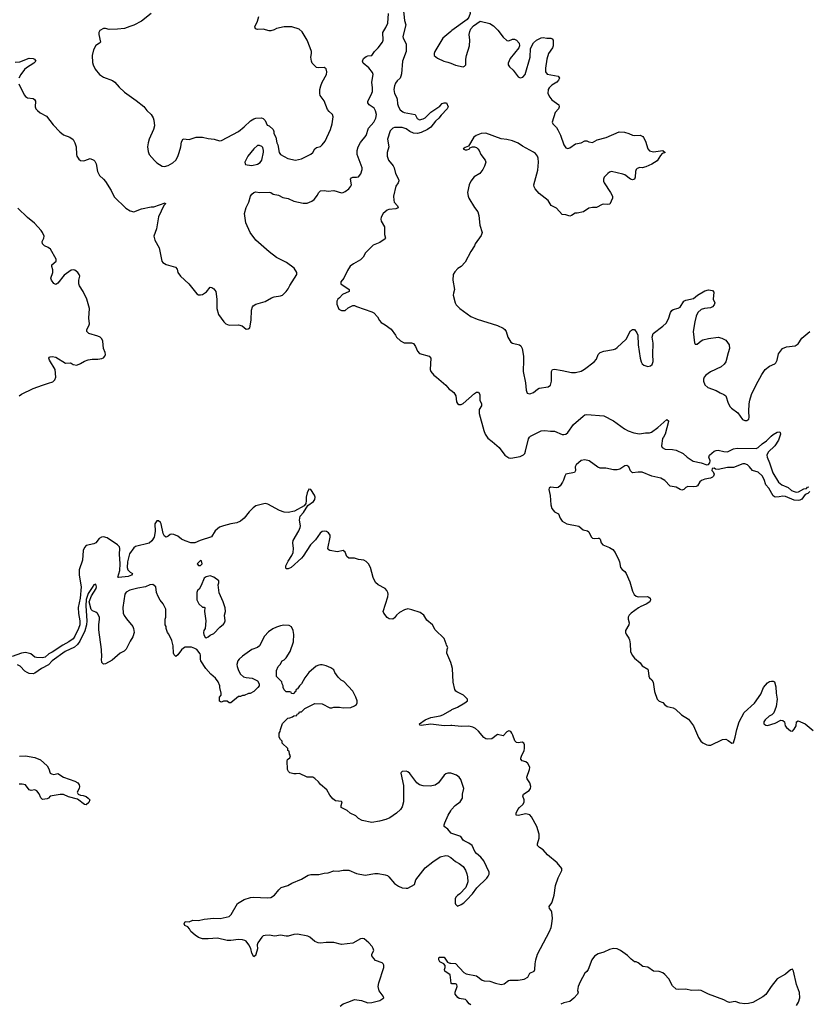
# Model space of a CAD drawing. Header units: inches. Extents: x 2323201 to 2563958, y 895391 to 1023096.
# Tile 172 of 196: x 2515469 to 2523758, y 994044 to 1004385. Entities that reach past the tile are written whole.
import ezdxf

# ---------------------------------------------------------------- set-up
doc = ezdxf.new("R2010")
doc.units = ezdxf.units.IN
doc.header["$MEASUREMENT"] = 0
for name, color, linetype in [('C5010', 7, 'Continuous'), ('C5020', 7, 'Continuous'), ('C5919', 7, 'Continuous'), ('C5929', 7, 'Continuous')]:
    doc.layers.add(name, color=color, linetype=linetype)

msp = doc.modelspace()

# ---------------------------------------------------------------- linework, layer by layer
at = {"layer": 'C5010', "color": 5}
for points, elevation in [([(2515462, 1003710), (2515516, 1003596), (2515530, 1003578), (2515550, 1003565), (2515610, 1003556), (2515627, 1003547), (2515637, 1003530), (2515633, 1003470), (2515641, 1003450), (2515656, 1003430), (2515686, 1003406), (2515750, 1003372), (2515820, 1003280), (2515890, 1003206), (2515930, 1003177), (2515996, 1003150), (2516030, 1003126), (2516050, 1003091), (2516063, 1003050), (2516065, 1002970), (2516070, 1002950), (2516090, 1002919), (2516110, 1002905), (2516137, 1002903), (2516155, 1002905), (2516210, 1002926), (2516248, 1002908), (2516258, 1002898), (2516274, 1002870), (2516287, 1002790), (2516307, 1002750), (2516352, 1002710), (2516370, 1002686), (2516431, 1002590), (2516463, 1002523), (2516584, 1002404), (2516630, 1002376), (2516670, 1002366), (2516750, 1002398), (2516850, 1002419), (2516879, 1002421), (2517000, 1002460), (2517002, 1002450), (2516985, 1002435), (2516927, 1002313), (2516906, 1002190), (2516878, 1002110), (2516890, 1002071), (2516937, 1001990), (2516963, 1001850), (2516974, 1001834), (2517010, 1001812), (2517107, 1001787), (2517123, 1001763), (2517133, 1001730), (2517161, 1001690), (2517246, 1001610), (2517330, 1001506), (2517350, 1001496), (2517370, 1001494), (2517390, 1001499), (2517433, 1001527), (2517470, 1001574), (2517490, 1001571), (2517510, 1001558), (2517531, 1001530), (2517541, 1001450), (2517541, 1001350), (2517559, 1001290), (2517614, 1001210), (2517635, 1001190), (2517670, 1001175), (2517770, 1001181), (2517808, 1001168), (2517850, 1001136), (2517870, 1001138), (2517888, 1001150), (2517901, 1001230), (2517906, 1001334), (2517915, 1001370), (2517922, 1001378), (2517950, 1001396), (2518050, 1001426), (2518115, 1001465), (2518145, 1001475), (2518210, 1001483), (2518230, 1001491), (2518270, 1001530), (2518290, 1001557), (2518307, 1001593), (2518384, 1001710), (2518384, 1001730), (2518354, 1001774), (2518274, 1001834), (2518170, 1001887), (2518090, 1001945), (2517950, 1002070), (2517891, 1002150), (2517846, 1002250), (2517834, 1002350), (2517850, 1002412), (2517879, 1002470), (2517896, 1002530), (2517910, 1002551), (2517930, 1002571), (2517950, 1002576), (2517991, 1002571), (2518090, 1002575), (2518110, 1002571), (2518133, 1002553), (2518190, 1002541), (2518236, 1002516), (2518290, 1002507), (2518350, 1002478), (2518450, 1002458), (2518490, 1002458), (2518541, 1002479), (2518564, 1002496), (2518598, 1002542), (2518610, 1002566), (2518630, 1002587), (2518670, 1002591), (2518710, 1002584), (2518770, 1002591), (2518850, 1002568), (2518870, 1002570), (2518890, 1002579), (2518928, 1002610), (2518950, 1002635), (2518956, 1002650), (2518947, 1002710), (2518956, 1002724), (2518970, 1002730), (2519010, 1002730), (2519030, 1002736), (2519054, 1002766), (2519069, 1002810), (2519068, 1002830), (2519017, 1002970), (2519017, 1003010), (2519026, 1003050), (2519050, 1003094), (2519110, 1003170), (2519135, 1003245), (2519193, 1003307), (2519213, 1003350), (2519218, 1003390), (2519209, 1003429), (2519194, 1003454), (2519142, 1003490), (2519130, 1003510), (2519130, 1003530), (2519164, 1003596), (2519176, 1003630), (2519178, 1003670), (2519172, 1003730), (2519183, 1003810), (2519179, 1003830), (2519139, 1003879), (2519081, 1003930), (2519074, 1003950), (2519083, 1003977), (2519110, 1003999), (2519130, 1004006), (2519172, 1004008), (2519197, 1004050), (2519237, 1004090), (2519281, 1004150), (2519290, 1004170), (2519286, 1004250), (2519318, 1004302), (2519340, 1004350), (2519346, 1004450)], 60), ([(2516851, 1004449), (2516750, 1004369), (2516670, 1004329), (2516627, 1004313), (2516570, 1004293), (2516496, 1004284), (2516410, 1004281), (2516370, 1004294), (2516350, 1004291), (2516313, 1004270), (2516302, 1004250), (2516300, 1004230), (2516318, 1004150), (2516310, 1004139), (2516270, 1004113), (2516246, 1004070), (2516230, 1004010), (2516235, 1003935), (2516241, 1003910), (2516264, 1003864), (2516308, 1003808), (2516350, 1003781), (2516445, 1003745), (2516471, 1003730), (2516515, 1003675), (2516570, 1003623), (2516695, 1003535), (2516773, 1003473), (2516806, 1003430), (2516851, 1003390), (2516873, 1003353), (2516881, 1003330), (2516887, 1003270), (2516877, 1003230), (2516831, 1003130), (2516819, 1003090), (2516813, 1003050), (2516819, 1002999), (2516831, 1002970), (2516885, 1002905), (2516910, 1002881), (2516968, 1002848), (2516990, 1002844), (2517030, 1002853), (2517078, 1002882), (2517110, 1002910), (2517130, 1002947), (2517146, 1002990), (2517164, 1003050), (2517170, 1003102), (2517187, 1003133), (2517250, 1003125), (2517326, 1003150), (2517390, 1003151), (2517450, 1003137), (2517514, 1003130), (2517570, 1003111), (2517590, 1003115), (2517770, 1003211), (2517830, 1003258), (2517897, 1003323), (2517930, 1003345), (2517950, 1003351), (2518010, 1003354), (2518030, 1003346), (2518050, 1003325), (2518070, 1003278), (2518092, 1003270), (2518134, 1003230), (2518142, 1003210), (2518142, 1003190), (2518162, 1003150), (2518172, 1003092), (2518182, 1003070), (2518198, 1002990), (2518212, 1002970), (2518288, 1002928), (2518370, 1002911), (2518430, 1002923), (2518530, 1002971), (2518552, 1002990), (2518573, 1003030), (2518590, 1003041), (2518630, 1003054), (2518650, 1003070), (2518681, 1003110), (2518735, 1003230), (2518754, 1003290), (2518765, 1003365), (2518756, 1003390), (2518721, 1003421), (2518703, 1003443), (2518670, 1003534), (2518629, 1003590), (2518625, 1003610), (2518624, 1003650), (2518633, 1003690), (2518648, 1003730), (2518693, 1003810), (2518696, 1003836), (2518690, 1003869), (2518670, 1003882), (2518610, 1003878), (2518590, 1003882), (2518544, 1003930), (2518535, 1003950), (2518530, 1003990), (2518537, 1004030), (2518536, 1004050), (2518522, 1004090), (2518490, 1004170), (2518437, 1004257), (2518406, 1004286), (2518330, 1004309), (2518250, 1004309), (2518170, 1004292), (2518143, 1004277), (2518110, 1004267), (2518090, 1004267), (2518030, 1004287), (2517970, 1004283), (2517948, 1004290), (2517942, 1004310), (2517969, 1004370), (2517983, 1004417)], 80), ([(2519501, 1004510), (2519515, 1004375), (2519528, 1004330), (2519498, 1004210), (2519499, 1004190), (2519533, 1004130), (2519531, 1004051), (2519492, 1003950), (2519483, 1003817), (2519477, 1003790), (2519468, 1003772), (2519437, 1003743), (2519421, 1003719), (2519410, 1003690), (2519403, 1003650), (2519408, 1003610), (2519431, 1003571), (2519438, 1003550), (2519442, 1003502), (2519451, 1003470), (2519470, 1003437), (2519496, 1003416), (2519510, 1003410), (2519626, 1003390), (2519648, 1003348), (2519670, 1003334), (2519710, 1003342), (2519730, 1003354), (2519790, 1003413), (2519884, 1003476), (2519910, 1003505), (2519931, 1003511), (2519954, 1003510), (2519972, 1003470), (2519962, 1003450), (2519898, 1003382), (2519875, 1003350), (2519840, 1003320), (2519790, 1003255), (2519754, 1003230), (2519690, 1003199), (2519650, 1003189), (2519610, 1003193), (2519571, 1003210), (2519530, 1003239), (2519490, 1003253), (2519410, 1003254), (2519390, 1003247), (2519363, 1003217), (2519336, 1003130), (2519349, 1003050), (2519333, 1002990), (2519330, 1002950), (2519345, 1002910), (2519395, 1002850), (2519406, 1002830), (2519420, 1002770), (2519451, 1002710), (2519454, 1002694), (2519446, 1002670), (2519424, 1002636), (2519397, 1002530), (2519400, 1002490), (2519407, 1002470), (2519439, 1002430), (2519446, 1002410), (2519422, 1002398), (2519350, 1002391), (2519330, 1002385), (2519291, 1002350), (2519268, 1002310), (2519264, 1002290), (2519269, 1002269), (2519303, 1002210), (2519305, 1002130), (2519315, 1002090), (2519310, 1002082), (2519256, 1002044), (2519184, 1002016), (2519104, 1001936), (2519079, 1001890), (2519070, 1001881), (2519050, 1001864), (2518978, 1001822), (2518944, 1001796), (2518915, 1001750), (2518876, 1001670), (2518843, 1001630), (2518843, 1001610), (2518931, 1001550), (2518934, 1001530), (2518861, 1001499), (2518830, 1001462), (2518812, 1001450), (2518802, 1001430), (2518804, 1001396), (2518825, 1001345), (2518850, 1001332), (2518890, 1001332), (2518922, 1001358), (2518970, 1001382), (2518990, 1001382), (2519010, 1001371), (2519170, 1001316), (2519190, 1001305), (2519230, 1001265), (2519250, 1001225), (2519270, 1001205), (2519310, 1001181), (2519373, 1001133), (2519421, 1001070), (2519431, 1001051), (2519471, 1001011), (2519510, 1000991), (2519589, 1000991), (2519610, 1000983), (2519630, 1000951), (2519650, 1000905), (2519670, 1000878), (2519772, 1000850), (2519791, 1000831), (2519782, 1000710), (2519792, 1000690), (2519822, 1000650), (2519851, 1000630), (2519948, 1000548), (2519985, 1000505), (2520000, 1000494)], 60), ([(2520000, 1004261), (2519918, 1004190), (2519831, 1004050), (2519825, 1004030), (2519827, 1004010), (2519861, 1003981), (2519926, 1003950), (2519970, 1003940), (2520000, 1003927)], 80), ([(2515422, 1003938), (2515470, 1003944), (2515570, 1003981), (2515610, 1003977), (2515625, 1003970), (2515638, 1003950), (2515619, 1003930), (2515541, 1003879), (2515520, 1003860), (2515481, 1003810), (2515461, 1003770)], 60), ([(2515465, 1000435), (2515490, 1000452), (2515610, 1000510), (2515710, 1000548), (2515774, 1000566), (2515817, 1000583), (2515839, 1000601), (2515849, 1000630), (2515843, 1000710), (2515784, 1000810), (2515775, 1000830), (2515781, 1000839), (2515790, 1000845), (2515810, 1000846), (2515850, 1000839), (2515950, 1000779), (2516000, 1000780), (2516010, 1000778), (2516030, 1000762), (2516070, 1000758), (2516110, 1000774), (2516150, 1000798), (2516190, 1000812), (2516230, 1000818), (2516290, 1000818), (2516333, 1000827), (2516350, 1000835), (2516365, 1000850), (2516372, 1000870), (2516369, 1000890), (2516352, 1000932), (2516343, 1001010), (2516333, 1001033), (2516314, 1001050), (2516290, 1001062), (2516195, 1001090), (2516174, 1001110), (2516174, 1001130), (2516197, 1001170), (2516203, 1001190), (2516196, 1001250), (2516204, 1001350), (2516176, 1001450), (2516135, 1001530), (2516097, 1001590), (2516090, 1001610), (2516090, 1001650), (2516102, 1001690), (2516095, 1001710), (2516080, 1001730), (2516050, 1001755), (2516030, 1001758), (2516010, 1001753), (2515938, 1001702), (2515870, 1001617), (2515850, 1001602), (2515830, 1001615), (2515804, 1001650), (2515797, 1001670), (2515819, 1001730), (2515817, 1001757), (2515807, 1001793), (2515809, 1001810), (2515853, 1001847), (2515854, 1001870), (2515793, 1001973), (2515770, 1001993), (2515730, 1002010), (2515710, 1002030), (2515705, 1002055), (2515723, 1002090), (2515726, 1002110), (2515711, 1002150), (2515697, 1002170), (2515627, 1002247), (2515550, 1002306), (2515450, 1002404)], 60)]:
    msp.add_lwpolyline(points, dxfattribs=dict(at, elevation=elevation))
at = {"layer": 'C5010', "color": 5, "elevation": 80}
msp.add_lwpolyline([(2517990, 1003062), (2517970, 1003062), (2517931, 1003029), (2517867, 1002953), (2517836, 1002890), (2517838, 1002870), (2517843, 1002863), (2517859, 1002859), (2517910, 1002855), (2517970, 1002867), (2517996, 1002884), (2518016, 1002910), (2518032, 1002992), (2518032, 1003012), (2518024, 1003044), (2518014, 1003054)], close=True, dxfattribs=at)
at = {"layer": 'C5020', "color": 5}
for points, elevation in [([(2520000, 1004915), (2520096, 1004790), (2520108, 1004750), (2520108, 1004712), (2520085, 1004645), (2520092, 1004630), (2520179, 1004550), (2520195, 1004515), (2520205, 1004450), (2520191, 1004410), (2520172, 1004388), (2520010, 1004270), (2520000, 1004261)], 80), ([(2520000, 1003927), (2520050, 1003907), (2520129, 1003891), (2520145, 1003895), (2520157, 1003910), (2520157, 1003970), (2520164, 1004010), (2520196, 1004110), (2520200, 1004170), (2520195, 1004230), (2520199, 1004261), (2520210, 1004290), (2520238, 1004322), (2520310, 1004368), (2520410, 1004344), (2520450, 1004319), (2520494, 1004274), (2520550, 1004203), (2520590, 1004168), (2520610, 1004164), (2520650, 1004181), (2520670, 1004179), (2520690, 1004170), (2520718, 1004138), (2520723, 1004110), (2520716, 1004090), (2520623, 1003977), (2520602, 1003930), (2520604, 1003910), (2520618, 1003890), (2520656, 1003856), (2520710, 1003783), (2520730, 1003773), (2520758, 1003782), (2520782, 1003810), (2520835, 1003990), (2520839, 1004081), (2520870, 1004141), (2520902, 1004170), (2520950, 1004196), (2520970, 1004199), (2521010, 1004191), (2521051, 1004191), (2521065, 1004185), (2521076, 1004170), (2521078, 1004110), (2521070, 1004090), (2521029, 1004031), (2521009, 1003971), (2520994, 1003874), (2520996, 1003836), (2521012, 1003812), (2521130, 1003791), (2521143, 1003770), (2521134, 1003750), (2521116, 1003730), (2521063, 1003697), (2521036, 1003670), (2521023, 1003650), (2521021, 1003610), (2521042, 1003570), (2521063, 1003543), (2521136, 1003490), (2521141, 1003470), (2521133, 1003450), (2521098, 1003410), (2521065, 1003310), (2521073, 1003290), (2521110, 1003252), (2521127, 1003227), (2521152, 1003172), (2521187, 1003070), (2521210, 1003038), (2521230, 1003033), (2521250, 1003038), (2521310, 1003081), (2521370, 1003091), (2521410, 1003111), (2521430, 1003111), (2521450, 1003103), (2521490, 1003096), (2521538, 1003122), (2521632, 1003148), (2521770, 1003207), (2521825, 1003205), (2521872, 1003190), (2521910, 1003171), (2521930, 1003167), (2521990, 1003171), (2522017, 1003157), (2522027, 1003147), (2522046, 1003110), (2522071, 1003030), (2522088, 1003008), (2522130, 1002996), (2522230, 1003011), (2522254, 1002990), (2522221, 1002979), (2522203, 1002957), (2522170, 1002904), (2522114, 1002866), (2522050, 1002838), (2522010, 1002829), (2521987, 1002833), (2521959, 1002821), (2521948, 1002812), (2521941, 1002790), (2521939, 1002730), (2521930, 1002709), (2521910, 1002704), (2521890, 1002709), (2521830, 1002757), (2521810, 1002764), (2521690, 1002789), (2521670, 1002783), (2521651, 1002770), (2521614, 1002730), (2521604, 1002710), (2521604, 1002690), (2521611, 1002670), (2521679, 1002570), (2521699, 1002530), (2521699, 1002510), (2521671, 1002449), (2521650, 1002445), (2521610, 1002449), (2521590, 1002445), (2521530, 1002413), (2521490, 1002413), (2521450, 1002404), (2521394, 1002366), (2521330, 1002353), (2521307, 1002353), (2521270, 1002329), (2521250, 1002322), (2521210, 1002335), (2521170, 1002338), (2521110, 1002404), (2521054, 1002434), (2521025, 1002485), (2520930, 1002559), (2520886, 1002610), (2520877, 1002630), (2520874, 1002650), (2520916, 1002804), (2520921, 1002890), (2520917, 1002930), (2520910, 1002950), (2520890, 1002978), (2520870, 1002994), (2520755, 1003055), (2520710, 1003088), (2520650, 1003111), (2520590, 1003127), (2520530, 1003133), (2520370, 1003193), (2520318, 1003190), (2520267, 1003170), (2520242, 1003150), (2520185, 1003055), (2520150, 1003042), (2520132, 1003030), (2520150, 1003018), (2520170, 1003018), (2520194, 1003026), (2520202, 1003038), (2520229, 1003051), (2520250, 1003051), (2520270, 1003041), (2520285, 1003030), (2520298, 1003010), (2520317, 1002970), (2520361, 1002910), (2520367, 1002890), (2520354, 1002846), (2520336, 1002810), (2520306, 1002770), (2520247, 1002733), (2520211, 1002690), (2520193, 1002650), (2520177, 1002570), (2520183, 1002530), (2520191, 1002510), (2520251, 1002411), (2520286, 1002366), (2520296, 1002330), (2520306, 1002226), (2520331, 1002149), (2520321, 1002119), (2520258, 1002030), (2520250, 1002008), (2520210, 1001949), (2520150, 1001839), (2520110, 1001793), (2520076, 1001770), (2520043, 1001737), (2520025, 1001710), (2520021, 1001650), (2520039, 1001550), (2520028, 1001512), (2520027, 1001490), (2520045, 1001410), (2520057, 1001390), (2520097, 1001350), (2520210, 1001266), (2520278, 1001238), (2520490, 1001173), (2520550, 1001144), (2520568, 1001130), (2520581, 1001110), (2520601, 1001050), (2520630, 1000997), (2520650, 1000986), (2520722, 1000970), (2520738, 1000958), (2520750, 1000930), (2520764, 1000850), (2520766, 1000810), (2520761, 1000690), (2520784, 1000570), (2520793, 1000493), (2520803, 1000463), (2520830, 1000456), (2520870, 1000471), (2520910, 1000504), (2520930, 1000515), (2521022, 1000530), (2521050, 1000548), (2521060, 1000590), (2521058, 1000690), (2521068, 1000712), (2521090, 1000714), (2521170, 1000702), (2521270, 1000679), (2521310, 1000679), (2521370, 1000695), (2521406, 1000714), (2521508, 1000792), (2521530, 1000818), (2521549, 1000870), (2521572, 1000888), (2521610, 1000904), (2521710, 1000921), (2521730, 1000928), (2521750, 1000942), (2521843, 1001030), (2521890, 1001116), (2521910, 1001131), (2521930, 1001131), (2521957, 1001097), (2521967, 1001070), (2521971, 1000969), (2521989, 1000830), (2522001, 1000790), (2522010, 1000771), (2522030, 1000755), (2522070, 1000744), (2522098, 1000750), (2522116, 1000764), (2522126, 1000794), (2522123, 1000870), (2522127, 1000987), (2522118, 1001050), (2522126, 1001090), (2522230, 1001165), (2522264, 1001196), (2522290, 1001243), (2522311, 1001309), (2522323, 1001330), (2522339, 1001341), (2522390, 1001355), (2522410, 1001365), (2522450, 1001428), (2522470, 1001440), (2522550, 1001458), (2522592, 1001490), (2522670, 1001538), (2522710, 1001546), (2522750, 1001541), (2522764, 1001524), (2522759, 1001450), (2522774, 1001410), (2522770, 1001390), (2522751, 1001369), (2522730, 1001360), (2522667, 1001353), (2522630, 1001342), (2522598, 1001310), (2522580, 1001270), (2522564, 1001210), (2522548, 1001110), (2522562, 1000990), (2522570, 1000977), (2522590, 1000976), (2522630, 1001011), (2522650, 1001021), (2522710, 1001037), (2522811, 1001051), (2522850, 1001041), (2522890, 1001018), (2522926, 1000970), (2522931, 1000931), (2522914, 1000886), (2522891, 1000790), (2522874, 1000766), (2522841, 1000739), (2522730, 1000686), (2522681, 1000650), (2522663, 1000630), (2522656, 1000610), (2522658, 1000590), (2522671, 1000550), (2522701, 1000521), (2522790, 1000491), (2522830, 1000466), (2522870, 1000450), (2522890, 1000434), (2522917, 1000357), (2522938, 1000318), (2522950, 1000304), (2523016, 1000256), (2523067, 1000187), (2523090, 1000174), (2523110, 1000174), (2523132, 1000188), (2523136, 1000210), (2523131, 1000270), (2523135, 1000350), (2523143, 1000390), (2523161, 1000450), (2523211, 1000550), (2523270, 1000657), (2523306, 1000710), (2523350, 1000745), (2523405, 1000770), (2523418, 1000782), (2523430, 1000810), (2523444, 1000876), (2523485, 1000930), (2523530, 1000948), (2523619, 1000961), (2523650, 1000979), (2523690, 1001039), (2523775, 1001110)], 80), ([(2520000, 1000494), (2520031, 1000470), (2520053, 1000433), (2520061, 1000370), (2520070, 1000355), (2520084, 1000344), (2520110, 1000342), (2520130, 1000353), (2520250, 1000459), (2520270, 1000473), (2520293, 1000473), (2520304, 1000450), (2520306, 1000390), (2520322, 1000350), (2520323, 1000337), (2520323, 1000330), (2520298, 1000290), (2520300, 1000250), (2520346, 1000070), (2520362, 1000030), (2520381, 1000000)], 60), ([(2520829, 1000000), (2520837, 1000010), (2520950, 1000066), (2520990, 1000070), (2521050, 1000063), (2521090, 1000064), (2521170, 1000028), (2521190, 1000027), (2521210, 1000032), (2521231, 1000050), (2521290, 1000132), (2521390, 1000222), (2521410, 1000234), (2521430, 1000237), (2521610, 1000226), (2521710, 1000172), (2521826, 1000086), (2521865, 1000065), (2521925, 1000045), (2521984, 1000036), (2522045, 1000045), (2522090, 1000045), (2522110, 1000053), (2522177, 1000103), (2522270, 1000185), (2522290, 1000172), (2522290, 1000166), (2522255, 1000030), (2522236, 1000000)], 60), ([(2523357, 1000000), (2523366, 1000010), (2523390, 1000028), (2523431, 1000051), (2523457, 1000057), (2523462, 1000050), (2523465, 1000030), (2523454, 1000000)], 60)]:
    msp.add_lwpolyline(points, dxfattribs=dict(at, elevation=elevation))
at = {"layer": 'C5919', "color": 5}
for points, elevation in [([(2520000, 997632), (2519959, 997730), (2519962, 997770), (2519969, 997790), (2519954, 997814), (2519953, 997830), (2519930, 997887), (2519837, 997976), (2519808, 998030), (2519750, 998077), (2519717, 998130), (2519677, 998157), (2519590, 998188), (2519550, 998196), (2519514, 998186), (2519462, 998158), (2519429, 998131), (2519410, 998101), (2519390, 998089), (2519352, 998092), (2519330, 998106), (2519295, 998150), (2519290, 998170), (2519337, 998323), (2519341, 998350), (2519337, 998370), (2519329, 998390), (2519311, 998411), (2519236, 998450), (2519210, 998474), (2519186, 998526), (2519157, 998630), (2519135, 998670), (2519110, 998695), (2519087, 998710), (2519030, 998717), (2518990, 998728), (2518929, 998730), (2518908, 998748), (2518890, 998794), (2518870, 998810), (2518810, 998795), (2518730, 998809), (2518717, 998817), (2518709, 998830), (2518732, 998950), (2518731, 998970), (2518716, 998996), (2518694, 999010), (2518670, 999012), (2518650, 999008), (2518628, 998992), (2518577, 998923), (2518526, 998870), (2518450, 998752), (2518432, 998730), (2518321, 998630), (2518290, 998616), (2518270, 998618), (2518265, 998630), (2518267, 998650), (2518290, 998699), (2518330, 998759), (2518344, 998790), (2518348, 998830), (2518340, 998890), (2518345, 998915), (2518405, 999015), (2518419, 999050), (2518420, 999070), (2518410, 999130), (2518418, 999170), (2518452, 999210), (2518499, 999281), (2518558, 999323), (2518573, 999347), (2518574, 999370), (2518568, 999390), (2518530, 999450), (2518510, 999454), (2518490, 999416), (2518481, 999370), (2518482, 999330), (2518478, 999302), (2518460, 999280), (2518357, 999223), (2518291, 999209), (2518250, 999211), (2518199, 999230), (2518076, 999296), (2518050, 999302), (2517950, 999278), (2517922, 999258), (2517883, 999217), (2517829, 999150), (2517790, 999118), (2517750, 999099), (2517690, 999090), (2517610, 999070), (2517570, 999055), (2517525, 999015), (2517487, 998953), (2517365, 998915), (2517309, 998891), (2517270, 998891), (2517210, 998911), (2517170, 998930), (2517130, 998959), (2517090, 998979), (2517070, 998983), (2517050, 998977), (2517030, 998960), (2517010, 998950), (2516990, 998960), (2516977, 998990), (2516958, 999090), (2516950, 999104), (2516930, 999120), (2516910, 999121), (2516890, 999090), (2516892, 999010), (2516882, 998950), (2516858, 998910), (2516830, 998888), (2516688, 998852), (2516670, 998837), (2516625, 998775), (2516602, 998690), (2516599, 998630), (2516607, 998607), (2516616, 998596), (2516630, 998583), (2516656, 998570), (2516646, 998550), (2516610, 998537), (2516510, 998525), (2516501, 998530), (2516521, 998599), (2516526, 998670), (2516519, 998770), (2516522, 998830), (2516518, 998850), (2516499, 998870), (2516390, 998942), (2516350, 998955), (2516329, 998951), (2516305, 998935), (2516270, 998892), (2516250, 998880), (2516170, 998863), (2516150, 998841), (2516136, 998810), (2516131, 998709), (2516094, 998606), (2516095, 998550), (2516116, 998430), (2516104, 998310), (2516085, 998210), (2516089, 998149), (2516103, 998070), (2516101, 998030), (2516088, 997990), (2516050, 997911), (2516030, 997881), (2515986, 997850), (2515923, 997817), (2515810, 997741), (2515775, 997725), (2515739, 997690), (2515710, 997681), (2515645, 997685), (2515630, 997691), (2515585, 997725), (2515530, 997738), (2515490, 997731), (2515390, 997695)], 60), ([(2520000, 996470), (2519970, 996472), (2519950, 996465), (2519931, 996450), (2519870, 996369), (2519835, 996345), (2519785, 996335), (2519710, 996339), (2519670, 996349), (2519644, 996370), (2519570, 996469), (2519550, 996484), (2519530, 996493), (2519491, 996489), (2519480, 996480), (2519476, 996470), (2519502, 996342), (2519503, 996170), (2519490, 996118), (2519471, 996090), (2519430, 996050), (2519359, 996001), (2519317, 995983), (2519250, 995966), (2519170, 995953), (2519070, 995974), (2519030, 995995), (2519002, 996022), (2518942, 996050), (2518910, 996079), (2518848, 996110), (2518848, 996130), (2518858, 996170), (2518850, 996175), (2518790, 996182), (2518762, 996202), (2518730, 996239), (2518696, 996296), (2518630, 996353), (2518610, 996381), (2518570, 996415), (2518550, 996429), (2518490, 996429), (2518410, 996469), (2518377, 996463), (2518350, 996464), (2518310, 996476), (2518293, 996490), (2518285, 996510), (2518280, 996600), (2518284, 996616), (2518310, 996634), (2518315, 996655), (2518306, 996670), (2518302, 996702), (2518286, 996710), (2518286, 996730), (2518228, 996788), (2518227, 996807), (2518210, 996826), (2518198, 996850), (2518198, 996890), (2518208, 996910), (2518209, 996931), (2518230, 996994), (2518286, 997050), (2518307, 997053), (2518336, 997064), (2518350, 997074), (2518382, 997078), (2518386, 997090), (2518402, 997098), (2518410, 997114), (2518430, 997114), (2518468, 997152), (2518570, 997202), (2518650, 997198), (2518730, 997158), (2518750, 997158), (2518770, 997165), (2518830, 997165), (2518870, 997158), (2518950, 997161), (2518990, 997178), (2519009, 997191), (2519015, 997210), (2519015, 997230), (2519004, 997270), (2518972, 997332), (2518875, 997435), (2518849, 997449), (2518818, 997478), (2518782, 997530), (2518770, 997555), (2518738, 997578), (2518690, 997598), (2518650, 997608), (2518630, 997608), (2518613, 997607), (2518584, 997596), (2518510, 997528), (2518468, 997472), (2518430, 997409), (2518411, 997390), (2518390, 997358), (2518374, 997350), (2518370, 997326), (2518358, 997322), (2518350, 997306), (2518327, 997307), (2518322, 997322), (2518310, 997326), (2518270, 997326), (2518250, 997346), (2518238, 997370), (2518238, 997390), (2518228, 997410), (2518226, 997430), (2518168, 997488), (2518168, 997550), (2518186, 997590), (2518208, 997612), (2518228, 997650), (2518250, 997662), (2518270, 997682), (2518313, 997750), (2518347, 997850), (2518352, 997928), (2518344, 997970), (2518327, 998007), (2518301, 998021), (2518245, 998025), (2518210, 998020), (2518170, 998006), (2518130, 997986), (2518086, 997954), (2518043, 997910), (2517990, 997809), (2517968, 997792), (2517910, 997769), (2517810, 997699), (2517775, 997670), (2517761, 997650), (2517751, 997611), (2517754, 997590), (2517768, 997548), (2517790, 997511), (2517823, 997483), (2517850, 997476), (2517914, 997470), (2517970, 997442), (2517985, 997410), (2517985, 997390), (2517972, 997370), (2517930, 997328), (2517892, 997308), (2517873, 997307), (2517830, 997288), (2517810, 997288), (2517790, 997278), (2517770, 997275), (2517690, 997209), (2517670, 997209), (2517650, 997228), (2517610, 997228), (2517590, 997218), (2517580, 997220), (2517569, 997229), (2517569, 997270), (2517588, 997290), (2517588, 997312), (2517573, 997370), (2517573, 997390), (2517557, 997430), (2517529, 997470), (2517477, 997510), (2517425, 997570), (2517375, 997650), (2517369, 997669), (2517369, 997710), (2517365, 997725), (2517330, 997769), (2517310, 997782), (2517275, 997795), (2517210, 997795), (2517190, 997785), (2517170, 997766), (2517130, 997714), (2517110, 997695), (2517093, 997713), (2517087, 997730), (2517081, 997810), (2517070, 997866), (2517038, 997930), (2517022, 997950), (2517009, 997990), (2517008, 998010), (2516998, 998030), (2516998, 998090), (2517006, 998110), (2517007, 998193), (2516979, 998250), (2516947, 998287), (2516926, 998326), (2516909, 998370), (2516899, 998430), (2516870, 998454), (2516838, 998450), (2516792, 998428), (2516710, 998416), (2516626, 998394), (2516590, 998371), (2516575, 998350), (2516552, 998210), (2516558, 998150), (2516568, 998128), (2516592, 998092), (2516659, 998010), (2516667, 997990), (2516671, 997949), (2516658, 997902), (2516630, 997858), (2516587, 997773), (2516567, 997753), (2516525, 997730), (2516443, 997657), (2516370, 997619), (2516350, 997615), (2516334, 997634), (2516329, 997669), (2516333, 997690), (2516329, 997770), (2516302, 997978), (2516301, 998030), (2516310, 998090), (2516307, 998110), (2516288, 998148), (2516270, 998161), (2516235, 998175), (2516221, 998190), (2516201, 998270), (2516225, 998335), (2516272, 998410), (2516276, 998430), (2516270, 998455), (2516250, 998449), (2516230, 998422), (2516190, 998357), (2516170, 998295), (2516164, 998230), (2516177, 998070), (2516173, 998030), (2516154, 997966), (2516103, 997857), (2516078, 997822), (2516044, 997796), (2515948, 997750), (2515812, 997650), (2515771, 997609), (2515700, 997570), (2515630, 997522), (2515610, 997515), (2515570, 997518), (2515547, 997527), (2515523, 997543), (2515475, 997595), (2515447, 997610)], 80), ([(2520000, 996972), (2519930, 996967), (2519790, 996986), (2519690, 996973), (2519676, 996976), (2519673, 996990), (2519730, 997030), (2519790, 997055), (2519888, 997072), (2519917, 997083), (2519999, 997130), (2520000, 997131)], 60), ([(2515466, 996650), (2515530, 996654), (2515630, 996635), (2515690, 996611), (2515758, 996550), (2515777, 996517), (2515790, 996472), (2515803, 996463), (2515830, 996457), (2515870, 996467), (2515930, 996428), (2516048, 996388), (2516081, 996370), (2516095, 996350), (2516097, 996330), (2516095, 996310), (2516074, 996270), (2516085, 996250), (2516110, 996239), (2516138, 996238), (2516170, 996225), (2516191, 996210), (2516206, 996190), (2516197, 996163), (2516170, 996139), (2516150, 996143), (2516078, 996198), (2515984, 996224), (2515930, 996246), (2515894, 996246), (2515791, 996229), (2515771, 996210), (2515757, 996203), (2515710, 996193), (2515692, 996212), (2515674, 996254), (2515650, 996287), (2515630, 996295), (2515590, 996289), (2515570, 996296), (2515530, 996349), (2515496, 996356), (2515463, 996357)], 80), ([(2520000, 995844), (2519970, 995882), (2519929, 995910), (2519929, 995930), (2519936, 995950), (2519973, 996030), (2520000, 996074)], 80), ([(2518836, 994024), (2518868, 994050), (2518930, 994068), (2518990, 994093), (2519062, 994082), (2519130, 994060), (2519170, 994061), (2519255, 994085), (2519295, 994110), (2519289, 994130), (2519246, 994186), (2519237, 994230), (2519245, 994270), (2519297, 994430), (2519296, 994456), (2519289, 994469), (2519278, 994478), (2519210, 994502), (2519190, 994523), (2519172, 994552), (2519172, 994570), (2519190, 994610), (2519186, 994630), (2519175, 994650), (2519140, 994690), (2519090, 994730), (2519070, 994735), (2519050, 994731), (2518970, 994686), (2518850, 994671), (2518770, 994694), (2518690, 994694), (2518630, 994686), (2518608, 994690), (2518570, 994704), (2518518, 994750), (2518499, 994759), (2518390, 994779), (2518350, 994777), (2518290, 994759), (2518270, 994758), (2518210, 994771), (2518150, 994761), (2518090, 994771), (2518050, 994767), (2518030, 994762), (2518013, 994750), (2517973, 994690), (2517965, 994670), (2517968, 994628), (2517953, 994567), (2517950, 994559), (2517930, 994544), (2517910, 994581), (2517898, 994630), (2517879, 994670), (2517850, 994707), (2517835, 994715), (2517810, 994722), (2517770, 994724), (2517690, 994715), (2517650, 994715), (2517550, 994739), (2517450, 994730), (2517390, 994731), (2517350, 994746), (2517313, 994770), (2517269, 994810), (2517256, 994836), (2517237, 994857), (2517206, 994870), (2517198, 994890), (2517210, 994912), (2517250, 994911), (2517290, 994926), (2517350, 994925), (2517410, 994939), (2517510, 994948), (2517576, 994944), (2517670, 994966), (2517692, 994988), (2517759, 995101), (2517830, 995143), (2517896, 995164), (2517930, 995170), (2518070, 995161), (2518110, 995165), (2518149, 995190), (2518193, 995247), (2518219, 995270), (2518288, 995292), (2518330, 995316), (2518430, 995359), (2518501, 995399), (2518530, 995408), (2518613, 995407), (2518670, 995422), (2518710, 995425), (2518770, 995446), (2518817, 995443), (2518870, 995452), (2518930, 995451), (2519010, 995419), (2519101, 995401), (2519203, 995417), (2519237, 995417), (2519310, 995404), (2519335, 995395), (2519350, 995384), (2519410, 995311), (2519450, 995284), (2519490, 995268), (2519530, 995263), (2519550, 995265), (2519619, 995301), (2519632, 995350), (2519730, 995476), (2519810, 995541), (2519890, 995591), (2519950, 995605), (2519970, 995602), (2519994, 995590), (2520000, 995585)], 80), ([(2520000, 994297), (2519994, 994354), (2519937, 994390), (2519933, 994410), (2519941, 994430), (2519941, 994450), (2519927, 994467), (2519884, 994490), (2519874, 994510), (2519875, 994530), (2519883, 994537), (2519930, 994539), (2519967, 994487), (2519990, 994476), (2520000, 994475)], 60)]:
    msp.add_lwpolyline(points, dxfattribs=dict(at, elevation=elevation))
at = {"layer": 'C5919', "color": 5, "elevation": 80}
for points in [[(2517370, 998706), (2517334, 998670), (2517350, 998654), (2517370, 998654), (2517386, 998670), (2517382, 998702)], [(2517470, 998544), (2517430, 998535), (2517410, 998518), (2517378, 998442), (2517355, 998405), (2517338, 998390), (2517331, 998370), (2517332, 998292), (2517352, 998250), (2517390, 998214), (2517410, 998214), (2517414, 998210), (2517411, 998169), (2517426, 998070), (2517418, 997990), (2517406, 997970), (2517401, 997950), (2517405, 997925), (2517418, 997898), (2517430, 997894), (2517450, 997902), (2517470, 997922), (2517510, 997938), (2517574, 998006), (2517610, 998035), (2517623, 998050), (2517629, 998070), (2517623, 998130), (2517632, 998170), (2517630, 998206), (2517609, 998270), (2517565, 998365), (2517555, 998450), (2517562, 998470), (2517562, 998490), (2517510, 998529)]]:
    msp.add_lwpolyline(points, close=True, dxfattribs=at)
at = {"layer": 'C5929', "color": 5}
for points, elevation in [([(2520381, 1000000), (2520389, 999989), (2520436, 999956), (2520510, 999890), (2520570, 999810), (2520610, 999783), (2520630, 999781), (2520730, 999797), (2520765, 999815), (2520777, 999830), (2520787, 999853), (2520817, 999983), (2520829, 1000000)], 60), ([(2522236, 1000000), (2522227, 999987), (2522215, 999910), (2522223, 999890), (2522254, 999874), (2522330, 999870), (2522370, 999862), (2522441, 999830), (2522484, 999790), (2522548, 999748), (2522630, 999732), (2522690, 999709), (2522710, 999713), (2522724, 999730), (2522726, 999750), (2522713, 999790), (2522721, 999810), (2522770, 999853), (2522790, 999861), (2522810, 999863), (2522871, 999849), (2522910, 999847), (2522970, 999876), (2523010, 999886), (2523210, 999882), (2523230, 999890), (2523274, 999930), (2523320, 999960), (2523357, 1000000)], 60), ([(2523454, 1000000), (2523443, 999970), (2523406, 999910), (2523337, 999843), (2523322, 999810), (2523324, 999790), (2523349, 999730), (2523384, 999624), (2523446, 999526), (2523479, 999499), (2523545, 999470), (2523581, 999441), (2523608, 999428), (2523630, 999424), (2523653, 999427), (2523710, 999456), (2523739, 999461), (2523750, 999474), (2523762, 999478)], 60), ([(2523774, 999430), (2523752, 999410), (2523723, 999397), (2523691, 999350), (2523670, 999339), (2523650, 999335), (2523610, 999339), (2523517, 999377), (2523490, 999382), (2523450, 999372), (2523410, 999370), (2523390, 999384), (2523343, 999463), (2523310, 999499), (2523295, 999555), (2523273, 999593), (2523230, 999632), (2523170, 999650), (2523141, 999690), (2523117, 999710), (2523090, 999719), (2523070, 999719), (2522970, 999682), (2522910, 999683), (2522810, 999661), (2522784, 999664), (2522770, 999673), (2522748, 999672), (2522743, 999650), (2522757, 999637), (2522767, 999610), (2522761, 999590), (2522750, 999581), (2522730, 999568), (2522670, 999559), (2522635, 999545), (2522617, 999530), (2522593, 999490), (2522578, 999482), (2522550, 999478), (2522490, 999483), (2522469, 999471), (2522450, 999452), (2522430, 999443), (2522410, 999450), (2522370, 999474), (2522307, 999487), (2522250, 999545), (2522209, 999569), (2522112, 999592), (2522010, 999631), (2521970, 999633), (2521910, 999627), (2521890, 999645), (2521870, 999690), (2521850, 999704), (2521830, 999700), (2521776, 999664), (2521750, 999656), (2521710, 999658), (2521630, 999674), (2521570, 999675), (2521545, 999685), (2521453, 999750), (2521410, 999762), (2521370, 999755), (2521318, 999710), (2521307, 999690), (2521310, 999650), (2521302, 999630), (2521210, 999610), (2521198, 999590), (2521186, 999550), (2521174, 999526), (2521150, 999490), (2521130, 999471), (2521110, 999467), (2521050, 999474), (2521036, 999464), (2521030, 999450), (2521046, 999386), (2521053, 999290), (2521063, 999250), (2521090, 999216), (2521134, 999194), (2521150, 999148), (2521170, 999119), (2521221, 999090), (2521345, 999065), (2521390, 999028), (2521436, 999016), (2521450, 999005), (2521475, 998955), (2521490, 998938), (2521510, 998935), (2521550, 998941), (2521558, 998938), (2521569, 998929), (2521580, 998890), (2521599, 998870), (2521670, 998841), (2521702, 998822), (2521728, 998790), (2521765, 998710), (2521773, 998690), (2521784, 998630), (2521800, 998610), (2521830, 998590), (2521845, 998570), (2521882, 998482), (2521910, 998384), (2521928, 998348), (2521950, 998329), (2521970, 998324), (2522066, 998326), (2522081, 998321), (2522096, 998310), (2522099, 998290), (2522091, 998270), (2522055, 998245), (2521997, 998223), (2521972, 998208), (2521896, 998150), (2521876, 998130), (2521866, 998110), (2521863, 998090), (2521875, 998050), (2521873, 998030), (2521837, 997970), (2521835, 997950), (2521842, 997930), (2521870, 997890), (2521877, 997870), (2521884, 997830), (2521888, 997750), (2521906, 997710), (2521930, 997679), (2521989, 997630), (2522010, 997600), (2522070, 997565), (2522076, 997550), (2522080, 997490), (2522090, 997471), (2522113, 997450), (2522126, 997426), (2522140, 997330), (2522170, 997248), (2522189, 997229), (2522230, 997215), (2522250, 997190), (2522273, 997173), (2522336, 997156), (2522363, 997143), (2522425, 997085), (2522498, 997038), (2522552, 996970), (2522605, 996845), (2522628, 996808), (2522650, 996789), (2522690, 996769), (2522710, 996765), (2522733, 996767), (2522855, 996825), (2522890, 996830), (2522916, 996816), (2522953, 996787), (2522970, 996791), (2522990, 996851), (2523006, 996930), (2523031, 997010), (2523084, 997110), (2523193, 997207), (2523258, 997302), (2523286, 997370), (2523330, 997419), (2523350, 997433), (2523370, 997437), (2523390, 997436), (2523402, 997430), (2523418, 997378), (2523421, 997310), (2523430, 997250), (2523419, 997170), (2523394, 997106), (2523375, 997085), (2523348, 997070), (2523303, 997030), (2523291, 997010), (2523291, 996990), (2523310, 996974), (2523330, 996971), (2523410, 996998), (2523470, 997027), (2523490, 997026), (2523506, 997010), (2523515, 996970), (2523530, 996951), (2523570, 996916), (2523590, 996911), (2523610, 996932), (2523629, 996970), (2523635, 997010), (2523650, 997021), (2523726, 996990), (2523810, 996918)], 60), ([(2520000, 997131), (2520010, 997141), (2520070, 997166), (2520149, 997210), (2520175, 997230), (2520175, 997250), (2520134, 997290), (2520065, 997325), (2520054, 997334), (2520044, 997350), (2520027, 997427), (2520019, 997570), (2520009, 997610), (2520000, 997632)], 60), ([(2520000, 994475), (2520050, 994471), (2520138, 994378), (2520163, 994363), (2520270, 994342), (2520330, 994298), (2520350, 994290), (2520410, 994285), (2520470, 994264), (2520530, 994250), (2520562, 994258), (2520607, 994293), (2520622, 994298), (2520710, 994296), (2520773, 994307), (2520809, 994330), (2520830, 994371), (2520878, 994390), (2520884, 994410), (2520886, 994470), (2520893, 994510), (2520913, 994570), (2521039, 994810), (2521055, 994850), (2521064, 994890), (2521069, 994950), (2521061, 995010), (2521054, 995030), (2521039, 995050), (2521034, 995070), (2521061, 995110), (2521070, 995130), (2521086, 995190), (2521100, 995290), (2521128, 995372), (2521169, 995449), (2521166, 995470), (2521117, 995530), (2521015, 995615), (2520970, 995666), (2520931, 995691), (2520911, 995710), (2520911, 995730), (2520930, 995790), (2520928, 995830), (2520904, 995910), (2520850, 996012), (2520830, 996032), (2520790, 996044), (2520710, 996028), (2520688, 996030), (2520689, 996050), (2520705, 996090), (2520721, 996110), (2520758, 996142), (2520772, 996168), (2520772, 996190), (2520757, 996230), (2520764, 996250), (2520824, 996290), (2520837, 996310), (2520840, 996330), (2520831, 996371), (2520802, 996410), (2520798, 996430), (2520829, 996510), (2520831, 996530), (2520825, 996550), (2520810, 996574), (2520790, 996589), (2520750, 996601), (2520738, 996618), (2520736, 996630), (2520742, 996650), (2520770, 996710), (2520774, 996730), (2520776, 996770), (2520768, 996788), (2520750, 996798), (2520710, 996791), (2520690, 996793), (2520672, 996812), (2520654, 996870), (2520643, 996890), (2520630, 996908), (2520610, 996917), (2520590, 996904), (2520550, 996863), (2520490, 996879), (2520430, 996833), (2520391, 996829), (2520370, 996833), (2520347, 996847), (2520293, 996913), (2520259, 996939), (2520233, 996953), (2520190, 996964), (2520110, 996961), (2520010, 996973), (2520000, 996972)], 60), ([(2520000, 996074), (2520009, 996090), (2520045, 996130), (2520099, 996170), (2520124, 996210), (2520124, 996250), (2520139, 996310), (2520106, 996406), (2520089, 996430), (2520059, 996450), (2520010, 996469), (2520000, 996470)], 80), ([(2520000, 995585), (2520050, 995542), (2520090, 995522), (2520130, 995492), (2520154, 995454), (2520170, 995414), (2520177, 995383), (2520178, 995330), (2520158, 995270), (2520097, 995203), (2520070, 995188), (2520052, 995170), (2520045, 995150), (2520045, 995105), (2520050, 995094), (2520070, 995074), (2520110, 995091), (2520138, 995110), (2520170, 995142), (2520230, 995205), (2520274, 995266), (2520379, 995370), (2520394, 995390), (2520402, 995410), (2520402, 995430), (2520349, 995550), (2520315, 995590), (2520270, 995629), (2520254, 995650), (2520224, 995710), (2520190, 995737), (2520140, 995760), (2520129, 995769), (2520106, 995806), (2520002, 995842), (2520000, 995844)], 80), ([(2523633, 994030), (2523654, 994066), (2523669, 994110), (2523666, 994166), (2523632, 994252), (2523601, 994390), (2523590, 994414), (2523570, 994407), (2523519, 994361), (2523430, 994310), (2523366, 994230), (2523313, 994147), (2523279, 994121), (2523176, 994064), (2523130, 994053), (2523090, 994050), (2523037, 994057), (2522990, 994072), (2522930, 994064), (2522910, 994069), (2522870, 994092), (2522710, 994151), (2522630, 994189), (2522608, 994192), (2522530, 994189), (2522470, 994202), (2522390, 994200), (2522370, 994204), (2522330, 994237), (2522293, 994310), (2522250, 994358), (2522230, 994374), (2522190, 994387), (2522132, 994392), (2522070, 994432), (2522019, 994439), (2521970, 994479), (2521948, 994488), (2521930, 994489), (2521896, 994516), (2521857, 994557), (2521785, 994610), (2521750, 994628), (2521710, 994631), (2521670, 994621), (2521610, 994590), (2521550, 994574), (2521510, 994549), (2521481, 994510), (2521443, 994410), (2521430, 994389), (2521410, 994369), (2521359, 994281), (2521339, 994230), (2521331, 994190), (2521338, 994170), (2521331, 994150), (2521293, 994107), (2521250, 994074), (2521190, 994059), (2521156, 994044)], 60), ([(2520210, 994039), (2520193, 994050), (2520170, 994081), (2520154, 994094), (2520090, 994106), (2520074, 994114), (2520046, 994150), (2520046, 994170), (2520069, 994230), (2520064, 994250), (2520050, 994259), (2520010, 994259), (2520003, 994263), (2520000, 994297)], 60)]:
    msp.add_lwpolyline(points, dxfattribs=dict(at, elevation=elevation))

doc.saveas('drawing.dxf')
